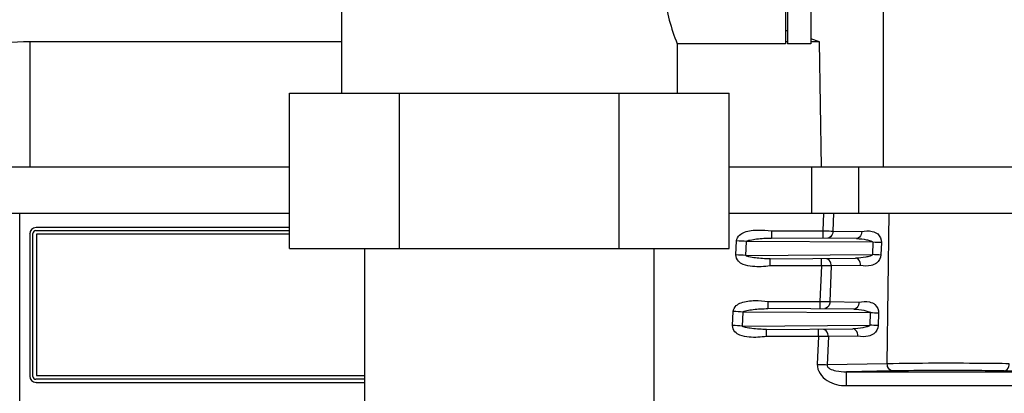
# Model space of a CAD drawing. Header units: millimetres. Extents: x 0 to 4000, y 0 to 3000.
# Tile 149 of 171: x 3023 to 3162, y 1665 to 1718. Entities that reach past the tile are written whole.
import ezdxf

# ---------------------------------------------------------------- set-up
doc = ezdxf.new("R2010")
doc.units = ezdxf.units.MM
doc.header["$LTSCALE"] = 219.99956
doc.layers.get('0').update_dxf_attribs({"linetype": 'CONTINUOUS'})

msp = doc.modelspace()

# ---------------------------------------------------------------- linework, layer by layer
at = {"color": 7, "linetype": 'CONTINUOUS'}
for p, q in [((3131.33, 1733.68), (3131.33, 1714.68)), ((3131.63, 1733.68), (3131.63, 1714.68)), ((3134.93, 1733.68), (3134.93, 1714.68)), ((3068.38, 1725.68), (3068.38, 1707.68)), ((3131.63, 1716.48), (3131.33, 1716.58)), ((3136.15, 1714.95), (3134.93, 1715.36)), ((3068.38, 1714.95), (3024.22, 1714.95)), ((3131.33, 1714.68), (3115.98, 1714.68)), ((3115.98, 1714.68), (3115.98, 1707.68)), ((3131.63, 1714.95), (3131.33, 1714.95)), ((3134.93, 1714.68), (3131.63, 1714.68)), ((3136.15, 1714.95), (3134.93, 1714.95)), ((3136.46, 1697.18), (3136.15, 1714.95)), ((3061.01, 1707.68), (3123.36, 1707.68)), ((3061.01, 1685.68), (3061.01, 1707.68)), ((3076.6, 1685.68), (3076.6, 1707.68)), ((3107.77, 1685.68), (3107.77, 1707.68)), ((3123.36, 1685.68), (3123.36, 1707.68)), ((3061.01, 1697.18), (2960.72, 1697.18)), ((3333.65, 1697.18), (3123.36, 1697.18)), ((3135.01, 1697.18), (3135.01, 1690.68)), ((2960.72, 1690.68), (3061.01, 1690.68)), ((3123.36, 1690.68), (3333.65, 1690.68)), ((3024.21, 1687.75), (3024.21, 1667.6)), ((3024.66, 1667.54), (3024.66, 1687.8)), ((3025.06, 1688.2), (3061.01, 1688.2)), ((3061.01, 1688.65), (3025.11, 1688.65)), ((3061.01, 1687.68), (3025.18, 1687.68)), ((3061.01, 1687.68), (3025.18, 1687.68)), ((3025.18, 1687.68), (3025.18, 1667.68)), ((3129.33, 1688.16), (3129.33, 1687.15)), ((3061.01, 1685.68), (3123.36, 1685.68)), ((3071.68, 1685.68), (3071.68, 1662.68)), ((3112.68, 1685.68), (3112.68, 1662.68)), ((3129.14, 1683.21), (3129.14, 1684.21)), ((3128.85, 1678.17), (3128.85, 1677.15)), ((3128.66, 1673.21), (3128.66, 1674.21)), ((3071.68, 1667.15), (3025.06, 1667.15)), ((3025.11, 1666.7), (3071.68, 1666.7)), ((3025.18, 1667.68), (3071.68, 1667.68))]:
    msp.add_line(p, q, dxfattribs=at)
at = {"color": 9, "linetype": 'CONTINUOUS'}
for p, q in [((3145.2, 1721.68), (3145.2, 1697.18)), ((3024.22, 1714.95), (3024.22, 1697.18)), ((3141.71, 1690.68), (3141.71, 1697.18)), ((3022.78, 1537.68), (3022.78, 1690.68)), ((3136.73, 1690.68), (3136.63, 1688.16)), ((3138.15, 1690.68), (3138.04, 1688.14)), ((3145.76, 1669.34), (3146.03, 1690.68)), ((3024.21, 1687.75), (3024.18, 1687.78)), ((3024.68, 1687.78), (3024.66, 1687.8)), ((3025.08, 1688.18), (3025.06, 1688.2)), ((3025.11, 1688.65), (3025.08, 1688.68)), ((3129.33, 1688.16), (3136.63, 1688.16)), ((3136.63, 1688.16), (3136.63, 1687.15)), ((3138.04, 1688.14), (3142.14, 1688.07)), ((3124.31, 1684.76), (3124.41, 1686.74)), ((3125.7, 1684.69), (3125.8, 1686.67)), ((3143.73, 1686.55), (3125.8, 1686.67)), ((3141.42, 1687.07), (3129.33, 1687.15)), ((3143.73, 1686.55), (3143.66, 1684.81)), ((3144.92, 1686.5), (3144.85, 1684.75)), ((3125.7, 1684.69), (3143.66, 1684.81)), ((3129.14, 1684.21), (3141.27, 1684.29)), ((3136.42, 1683.21), (3136.42, 1684.21)), ((3141.98, 1683.27), (3137.83, 1683.2)), ((3136.42, 1683.21), (3129.14, 1683.21)), ((3136.42, 1683.21), (3136.21, 1678.17)), ((3137.83, 1683.2), (3137.62, 1678.14)), ((3128.85, 1678.17), (3136.21, 1678.17)), ((3136.21, 1678.17), (3136.21, 1677.15)), ((3137.62, 1678.14), (3141.75, 1678.07)), ((3123.83, 1674.76), (3123.93, 1676.74)), ((3125.22, 1674.69), (3125.32, 1676.67)), ((3143.34, 1676.56), (3125.32, 1676.67)), ((3141.03, 1677.07), (3128.85, 1677.15)), ((3143.34, 1676.56), (3143.27, 1674.8)), ((3144.53, 1676.5), (3144.47, 1674.75)), ((3125.22, 1674.69), (3143.27, 1674.8)), ((3128.66, 1674.21), (3140.88, 1674.29)), ((3136, 1673.21), (3136, 1674.21)), ((3136, 1673.21), (3128.66, 1673.21)), ((3136, 1673.21), (3135.83, 1669.27)), ((3137.41, 1673.2), (3137.24, 1669.2)), ((3141.59, 1673.27), (3137.41, 1673.2)), ((3145.76, 1669.34), (3137.24, 1669.2)), ((3146.47, 1668.33), (3139.97, 1668.21)), ((3139.97, 1668.21), (3168.85, 1668.21)), ((3139.97, 1666.25), (3139.97, 1668.21)), ((3168.85, 1668.21), (3162.35, 1668.33)), ((3024.21, 1667.6), (3024.18, 1667.58)), ((3024.68, 1667.58), (3024.66, 1667.54)), ((3025.08, 1667.18), (3025.06, 1667.15)), ((3025.11, 1666.7), (3025.08, 1666.68)), ((3139.97, 1666.25), (3168.85, 1666.25))]:
    msp.add_line(p, q, dxfattribs=at)
for centre, radius, start, end in [((3113.93, 1467.71), 219.28, 86.8969, 87.2608), ((3137.98, 1553.89), 132.79, 87.005, 87.5197), ((3113.83, 1465.73), 219.28, 86.8969, 87.2608), ((3137.92, 1552.14), 132.79, 87.005, 87.5197), ((3113.45, 1457.71), 219.28, 86.8969, 87.2608), ((3137.6, 1543.89), 132.79, 87.005, 87.5197), ((3113.35, 1455.73), 219.28, 86.8969, 87.2608), ((3137.53, 1542.14), 132.79, 87.005, 87.5197)]:
    msp.add_arc(centre, radius, start, end, dxfattribs=at)
at = {"color": 7, "linetype": 'CONTINUOUS'}
for centre, major_axis, ratio, start_param, end_param in [((3024.35, 1711.58), (10, -0.05), 0.336573, 1.586172, 2.284229), ((3025.11, 1687.74), (0.656, -0.62), 0.99726, 2.329788, 3.897845), ((3025.06, 1687.8), (0.291, -0.276), 0.99726, 2.329788, 3.897845), ((3025.11, 1667.6), (0.656, 0.62), 0.99726, 2.38534, 3.953397), ((3025.06, 1667.55), (0.291, 0.276), 0.99726, 2.38534, 3.953397)]:
    msp.add_ellipse(centre, major_axis=major_axis, ratio=ratio, start_param=start_param, end_param=end_param, dxfattribs=at)
for points, knots in [([(3114.06, 1725.68), (3113.96, 1724.32), (3114.03, 1721.72), (3114.78, 1718.03), (3115.55, 1715.76), (3115.98, 1714.68)], [0, 0, 0, 0, 0.364608, 0.688151, 1, 1, 1, 1]), ([(3142.14, 1688.07), (3142.13, 1687.93), (3142.09, 1687.51), (3141.71, 1687.08), (3141.42, 1687.07)], [0, 0, 0, 0, 0.322628, 1, 1, 1, 1]), ([(3141.98, 1683.27), (3141.98, 1683.41), (3141.94, 1683.84), (3141.56, 1684.28), (3141.27, 1684.29)], [0, 0, 0, 0, 0.32401, 1, 1, 1, 1]), ([(3141.75, 1678.07), (3141.75, 1677.93), (3141.7, 1677.51), (3141.32, 1677.08), (3141.03, 1677.07)], [0, 0, 0, 0, 0.322628, 1, 1, 1, 1]), ([(3141.59, 1673.27), (3141.59, 1673.41), (3141.55, 1673.84), (3141.18, 1674.28), (3140.88, 1674.29)], [0, 0, 0, 0, 0.32401, 1, 1, 1, 1])]:
    msp.add_open_spline(points, degree=3, knots=knots, dxfattribs=at)
at = {"color": 9, "linetype": 'CONTINUOUS'}
for points, knots in [([(3124.41, 1686.74), (3124.44, 1687.05), (3124.74, 1687.62), (3125.88, 1688.19), (3127.44, 1688.34), (3128.72, 1688.26), (3129.33, 1688.16)], [0, 0, 0, 0, 0.168915, 0.310903, 0.667785, 1, 1, 1, 1]), ([(3136.63, 1688.16), (3136.76, 1688.16), (3137.23, 1688.16), (3137.7, 1688.15), (3138.04, 1688.14)], [0, 0, 0, 0, 0.275816, 1, 1, 1, 1]), ([(3138.04, 1688.14), (3138.04, 1688.01), (3137.99, 1687.6), (3137.63, 1687.15), (3137.32, 1687.14)], [0, 0, 0, 0, 0.298911, 1, 1, 1, 1]), ([(3142.14, 1688.07), (3142.62, 1688.18), (3143.43, 1688.22), (3144.62, 1687.75), (3144.93, 1686.94), (3144.92, 1686.5)], [0, 0, 0, 0, 0.403242, 0.638646, 1, 1, 1, 1]), ([(3125.8, 1686.67), (3125.82, 1686.73), (3126.04, 1686.8), (3126.49, 1686.92), (3127.28, 1687.03), (3128.27, 1687.13), (3128.97, 1687.15), (3129.33, 1687.15)], [0, 0, 0, 0, 0.055994, 0.157739, 0.41578, 0.702771, 1, 1, 1, 1]), ([(3141.42, 1687.07), (3141.89, 1687.06), (3142.63, 1686.99), (3143.29, 1686.8), (3143.74, 1686.67), (3143.73, 1686.55)], [0, 0, 0, 0, 0.590737, 0.849924, 1, 1, 1, 1]), ([(3129.14, 1683.21), (3128.32, 1683.09), (3127.03, 1683.02), (3125.48, 1683.29), (3124.55, 1683.82), (3124.3, 1684.44), (3124.31, 1684.76)], [0, 0, 0, 0, 0.441468, 0.684636, 0.828255, 1, 1, 1, 1]), ([(3129.14, 1684.21), (3128.79, 1684.21), (3128.09, 1684.23), (3127.11, 1684.32), (3126.31, 1684.45), (3125.91, 1684.54), (3125.69, 1684.64), (3125.7, 1684.69)], [0, 0, 0, 0, 0.302704, 0.594177, 0.853377, 0.952223, 1, 1, 1, 1]), ([(3143.66, 1684.81), (3143.63, 1684.68), (3143.2, 1684.57), (3142.48, 1684.36), (3141.75, 1684.29), (3141.27, 1684.29)], [0, 0, 0, 0, 0.162024, 0.420791, 1, 1, 1, 1]), ([(3144.85, 1684.75), (3144.81, 1684.32), (3144.44, 1683.57), (3143.27, 1683.14), (3142.46, 1683.16), (3141.98, 1683.27)], [0, 0, 0, 0, 0.355699, 0.592669, 1, 1, 1, 1]), ([(3137.83, 1683.2), (3137.83, 1683.33), (3137.79, 1683.75), (3137.43, 1684.21), (3137.13, 1684.22)], [0, 0, 0, 0, 0.299043, 1, 1, 1, 1]), ([(3137.83, 1683.2), (3137.73, 1683.2), (3137.26, 1683.2), (3136.79, 1683.21), (3136.42, 1683.21)], [0, 0, 0, 0, 0.21425, 1, 1, 1, 1]), ([(3123.93, 1676.74), (3123.97, 1677.05), (3124.26, 1677.62), (3125.4, 1678.19), (3126.96, 1678.34), (3128.24, 1678.26), (3128.85, 1678.17)], [0, 0, 0, 0, 0.168918, 0.310902, 0.667785, 1, 1, 1, 1]), ([(3136.21, 1678.17), (3136.34, 1678.17), (3136.81, 1678.16), (3137.28, 1678.15), (3137.62, 1678.14)], [0, 0, 0, 0, 0.275816, 1, 1, 1, 1]), ([(3137.62, 1678.14), (3137.62, 1678.01), (3137.57, 1677.6), (3137.2, 1677.15), (3136.9, 1677.15)], [0, 0, 0, 0, 0.298911, 1, 1, 1, 1]), ([(3141.75, 1678.07), (3142.23, 1678.18), (3143.04, 1678.22), (3144.23, 1677.75), (3144.54, 1676.94), (3144.53, 1676.5)], [0, 0, 0, 0, 0.403242, 0.638646, 1, 1, 1, 1]), ([(3125.32, 1676.67), (3125.34, 1676.74), (3125.56, 1676.8), (3126.01, 1676.92), (3126.8, 1677.04), (3127.79, 1677.13), (3128.49, 1677.15), (3128.85, 1677.15)], [0, 0, 0, 0, 0.055994, 0.157739, 0.41578, 0.702772, 1, 1, 1, 1]), ([(3141.03, 1677.07), (3141.5, 1677.07), (3142.24, 1676.99), (3142.9, 1676.81), (3143.35, 1676.68), (3143.34, 1676.56)], [0, 0, 0, 0, 0.590737, 0.849924, 1, 1, 1, 1]), ([(3128.66, 1673.21), (3127.84, 1673.09), (3126.55, 1673.02), (3125, 1673.28), (3124.07, 1673.82), (3123.82, 1674.44), (3123.83, 1674.76)], [0, 0, 0, 0, 0.441478, 0.684655, 0.828264, 1, 1, 1, 1]), ([(3128.66, 1674.21), (3128.31, 1674.21), (3127.61, 1674.23), (3126.63, 1674.31), (3125.83, 1674.45), (3125.43, 1674.54), (3125.21, 1674.63), (3125.22, 1674.69)], [0, 0, 0, 0, 0.302708, 0.594185, 0.853387, 0.952236, 1, 1, 1, 1]), ([(3137.41, 1673.2), (3137.41, 1673.33), (3137.37, 1673.75), (3137.01, 1674.21), (3136.71, 1674.21)], [0, 0, 0, 0, 0.299043, 1, 1, 1, 1]), ([(3143.27, 1674.8), (3143.24, 1674.67), (3142.81, 1674.57), (3142.09, 1674.36), (3141.36, 1674.29), (3140.88, 1674.29)], [0, 0, 0, 0, 0.162023, 0.42079, 1, 1, 1, 1]), ([(3144.47, 1674.75), (3144.43, 1674.32), (3144.06, 1673.57), (3142.88, 1673.13), (3142.07, 1673.16), (3141.59, 1673.27)], [0, 0, 0, 0, 0.355699, 0.592669, 1, 1, 1, 1]), ([(3137.41, 1673.2), (3137.31, 1673.2), (3136.84, 1673.2), (3136.37, 1673.21), (3136, 1673.21)], [0, 0, 0, 0, 0.21425, 1, 1, 1, 1]), ([(3163.06, 1669.34), (3161.73, 1669.37), (3155.97, 1669.42), (3150.2, 1669.42), (3145.76, 1669.34)], [0, 0, 0, 0, 0.22951, 1, 1, 1, 1]), ([(3146.47, 1668.33), (3146.17, 1668.33), (3145.8, 1668.79), (3145.76, 1669.22), (3145.76, 1669.34)], [0, 0, 0, 0, 0.700956, 1, 1, 1, 1]), ([(3162.35, 1668.33), (3162.65, 1668.33), (3163.02, 1668.79), (3163.06, 1669.22), (3163.06, 1669.34)], [0, 0, 0, 0, 0.700956, 1, 1, 1, 1]), ([(3135.83, 1669.27), (3135.79, 1668.36), (3137.15, 1666.57), (3139.03, 1666.25), (3139.97, 1666.25)], [0, 0, 0, 0, 0.491138, 1, 1, 1, 1]), ([(3135.83, 1669.27), (3135.96, 1669.26), (3136.43, 1669.24), (3136.9, 1669.22), (3137.24, 1669.2)], [0, 0, 0, 0, 0.275797, 1, 1, 1, 1]), ([(3137.24, 1669.2), (3137.19, 1668.71), (3138.63, 1668.25), (3139.46, 1668.21), (3139.97, 1668.21)], [0, 0, 0, 0, 0.494904, 1, 1, 1, 1]), ([(3162.35, 1668.33), (3161.14, 1668.35), (3155.84, 1668.4), (3150.55, 1668.4), (3146.47, 1668.33)], [0, 0, 0, 0, 0.229511, 1, 1, 1, 1])]:
    msp.add_open_spline(points, degree=3, knots=knots, dxfattribs=at)

doc.saveas('drawing.dxf')
